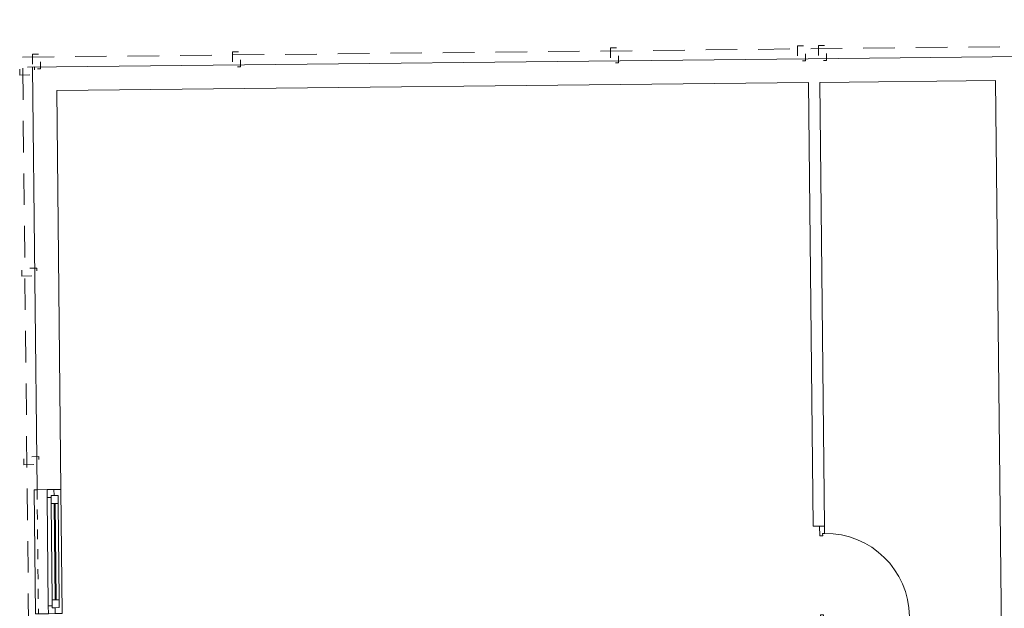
# Model space of a CAD drawing. Header units: metres. Extents: x -80 to 1923, y -189 to 69.
# Tile 33 of 256: x 851.23 to 861.15, y 29.43 to 35.35. Entities that reach past the tile are written whole.
import ezdxf

# ---------------------------------------------------------------- set-up
doc = ezdxf.new("R2010")
doc.units = ezdxf.units.M
doc.header["$MEASUREMENT"] = 0
for name, pattern in [('Strichlinie eng', [0.115, 0.075, -0.04]), ('Strichlinie_ lang', [0.529167, 0.3175, -0.211667]), ('Untersicht', [0.1, 0.075, -0.025])]:
    doc.linetypes.add(name, pattern=pattern)
for name, color, linetype in [('00 Linien_Kreise_Splines', 7, 'Continuous'), ('10 Stütze Holz', 7, 'Continuous'), ('10 Wand außen', 7, 'Continuous'), ('10 Wand innen', 7, 'Continuous')]:
    doc.layers.add(name, color=color, linetype=linetype)

# ---------------------------------------------------------------- blocks, each defined once
blk = doc.blocks.new('1-Flügelfenster 27')
at = {"layer": '10 Wand außen', "color": 7, "linetype": 'Continuous', "lineweight": 9}
for p, q in [((-0.6253, 0.07), (0.6253, 0.07)), ((-0.6253, 0), (-0.6253, 0.07)), ((-0.6253, -0.07), (-0.6253, 0)), ((-0.6253, -0.07), (-0.6253, 0)), ((0.6253, 0), (0.6253, 0.07)), ((0.6253, -0.07), (0.6253, 0)), ((0.6253, -0.07), (0.6253, 0)), ((-0.6253, -0.17), (-0.6253, -0.07)), ((0.6253, -0.17), (0.6253, -0.07)), ((-0.6253, -0.17), (-0.6253, -0.2)), ((0.6253, -0.2), (0.6253, -0.17)), ((-0.6253, -0.2), (0.6253, -0.2))]:
    blk.add_line(p, q, dxfattribs=at)
at = {"layer": '10 Wand außen', "color": 7, "linetype": 'Continuous', "lineweight": 13}
for p, q in [((-0.6253, 0), (-0.5653, 0)), ((-0.5653, -0.03), (-0.5653, 0.04)), ((-0.5653, 0.04), (-0.4853, 0.04)), ((-0.5653, 0), (-0.5653, -0.03)), ((-0.4853, 0.04), (0.4853, 0.04)), ((-0.4853, 0.04), (-0.4853, -0.03)), ((-0.4853, 0.01), (0.4853, 0.01)), ((0.4853, -0.03), (0.4853, 0.04)), ((0.4853, 0.04), (0.5653, 0.04)), ((0.5653, 0.04), (0.5653, -0.03)), ((0.5653, -0.03), (0.5653, 0)), ((0.5653, 0), (0.6253, 0)), ((-0.5453, -0.07), (-0.6253, -0.07)), ((-0.5653, -0.03), (-0.5453, -0.03)), ((-0.4853, -0.03), (-0.5653, -0.03)), ((-0.5453, -0.03), (-0.5453, -0.07)), ((0.5453, -0.07), (-0.5453, -0.07)), ((0.4853, 0), (-0.4853, 0)), ((0.4853, -0.03), (-0.4853, -0.03)), ((0.5653, -0.03), (0.4853, -0.03)), ((0.5453, -0.07), (0.5453, -0.03)), ((0.5453, -0.03), (0.5653, -0.03)), ((0.6253, -0.07), (0.5453, -0.07))]:
    blk.add_line(p, q, dxfattribs=at)
at = {"layer": '10 Wand außen', "color": 7, "linetype": 'Strichlinie eng', "lineweight": 9}
blk.add_line((-0.6253, -0.17), (0.6253, -0.17), dxfattribs=at)
blk = doc.blocks.new('Blockrahmentür 1-Fl 27_24')
at = {"layer": '10 Wand innen', "color": 7, "linetype": 'Continuous', "lineweight": 13}
for p, q in [((0.4225, 0), (0.4225, 0.845)), ((-0.4225, 0), (-0.4975, 0)), ((-0.4975, 0), (-0.4975, -0.05)), ((-0.4225, -0.02), (-0.4225, 0)), ((0.4225, -0.02), (0.4225, 0)), ((0.4225, 0), (0.4975, 0)), ((0.4975, 0), (0.4975, -0.05)), ((-0.4975, -0.05), (-0.3975, -0.05)), ((-0.3975, -0.02), (-0.4225, -0.02)), ((-0.3975, -0.05), (-0.3975, -0.02)), ((0.3975, -0.05), (0.3975, -0.02)), ((0.3975, -0.02), (0.4225, -0.02)), ((0.4975, -0.05), (0.3975, -0.05))]:
    blk.add_line(p, q, dxfattribs=at)
at = {"layer": '10 Wand innen', "color": 7, "linetype": 'Continuous', "lineweight": 9}
for p, q in [((-0.4975, 0), (-0.4975, -0.05)), ((-0.4975, 0), (-0.4975, -0.05)), ((0.4975, 0), (0.4975, -0.05)), ((0.4975, 0), (0.4975, -0.05)), ((-0.4975, -0.05), (-0.4975, -0.115)), ((0.4975, -0.05), (0.4975, -0.115))]:
    blk.add_line(p, q, dxfattribs=at)
blk.add_arc((0.4225, 0), 0.845, 90, 180, dxfattribs=at)

msp = doc.modelspace()

# ---------------------------------------------------------------- linework, layer by layer
at = {"layer": '00 Linien_Kreise_Splines', "color": 7, "linetype": 'Strichlinie_ lang', "lineweight": 9}
msp.add_lwpolyline([(851.4708, 15.4984), (851.2628, 34.9768), (886.6418, 35.3546), (886.817, 15.7926), (878.935, 15.7059), (878.9426, 14.2031), (859.3021, 13.9934), (859.2851, 15.5818)], close=True, dxfattribs=at)
at = {"layer": '10 Stütze Holz', "color": 7, "linetype": 'Untersicht', "lineweight": 13, "flags": 128}
for points in [[(851.3625, 35.0079), (851.3641, 34.8579), (851.4441, 34.8587), (851.4425, 35.0087)], [(853.376, 35.0301), (853.3776, 34.8801), (853.4576, 34.881), (853.456, 35.0309)], [(857.1833, 35.0707), (857.1849, 34.9208), (857.2649, 34.9216), (857.2633, 35.0716)], [(859.0655, 35.0908), (859.0671, 34.9409), (859.1471, 34.9417), (859.1455, 35.0917)], [(859.2773, 35.0931), (859.2789, 34.9431), (859.3589, 34.944), (859.3573, 35.094)], [(851.2348, 34.7965), (851.3848, 34.7981), (851.3839, 34.8781), (851.2339, 34.8765)], [(851.2564, 32.7716), (851.4064, 32.7732), (851.4055, 32.8532), (851.2555, 32.8516)], [(851.2767, 30.8713), (851.4267, 30.8729), (851.4258, 30.9529), (851.2758, 30.9513)]]:
    msp.add_lwpolyline(points, close=True, dxfattribs=at)
at = {"layer": '10 Wand außen', "color": 7, "linetype": 'Continuous', "lineweight": 9}
for p, q in [((851.4094, 30.6201), (851.5094, 30.6212)), ((851.5094, 30.6212), (851.5794, 30.6219)), ((851.5794, 30.6219), (851.6494, 30.6227))]:
    msp.add_line(p, q, dxfattribs=at)
at = {"layer": '10 Wand außen', "color": 7, "linetype": 'Continuous', "lineweight": 9, "flags": 128}
for points in [[(863.4964, 35.0074), (859.1735, 34.9613)], [(859.1735, 34.9613), (851.6039, 34.8805)], [(851.3639, 34.8779), (851.6039, 34.8805)], [(851.3639, 34.8779), (851.4094, 30.6201)], [(851.6065, 34.6405), (859.176, 34.7213)], [(859.291, 34.7225), (861.0596, 34.7414)], [(851.6494, 30.6227), (851.6065, 34.6405)]]:
    msp.add_lwpolyline(points, dxfattribs=at)
at = {"layer": '10 Wand innen', "color": 7, "linetype": 'Continuous', "lineweight": 9}
for p, q in [((859.2887, 30.2536), (859.2237, 30.2529)), ((859.3387, 30.2542), (859.2887, 30.2536))]:
    msp.add_line(p, q, dxfattribs=at)
at = {"layer": '10 Wand innen', "color": 7, "linetype": 'Continuous', "lineweight": 9, "flags": 128}
for points in [[(859.176, 34.7213), (859.2237, 30.2529)], [(859.3387, 30.2542), (859.291, 34.7225)], [(861.0596, 34.7414), (861.1225, 28.8568)]]:
    msp.add_lwpolyline(points, dxfattribs=at)

# ---------------------------------------------------------------- block references
at = {"layer": '10 Wand außen', "color": 7, "linetype": 'Continuous', "lineweight": 13, "rotation": 270.6118029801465}
msp.add_blockref('1-Flügelfenster 27', (851.586, 29.9967), dxfattribs=at)
at = {"layer": '10 Wand innen', "color": 7, "linetype": 'Continuous', "lineweight": 13, "rotation": 270.6118029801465}
msp.add_blockref('Blockrahmentür 1-Fl 27_24', (859.344, 29.7567), dxfattribs=at)

doc.saveas('drawing.dxf')
